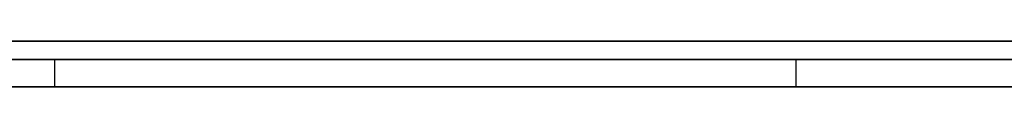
# Model space of a CAD drawing. Extents: x -2.05 to 2.05, y 0 to 2.3.
# Tile 20 of 74: x 0.858897 to 0.869696, y 2.219499 to 2.22. Entities that reach past the tile are written whole.
import ezdxf

# ---------------------------------------------------------------- set-up
doc = ezdxf.new("R2010")
doc.units = 0
doc.layers.get('0').update_dxf_attribs({"linetype": 'CONTINUOUS'})

# ---------------------------------------------------------------- blocks, each defined once
blk = doc.blocks.new('*U1')
at = {"extrusion": (0, 1, 0)}
for p, q in [((1.978, 2.219999, -0.83), (-1.978, 2.219999, -0.83)), ((-1.978, 2.219999, 0.83), (1.978, 2.219999, 0.83)), ((0.708, 2.219999, -0.705), (1.628, 2.219999, -0.705)), ((1.628, 2.219999, -0.405), (0.708, 2.219999, -0.405)), ((1.628, 2.219799, -0.705), (0.708, 2.219799, -0.705)), ((0.708, 2.219799, -0.405), (1.628, 2.219799, -0.405)), ((0.86741, 2.219799, -0.611024), (0.839687, 2.219799, -0.491024)), ((0.845271, 2.219799, -0.611024), (0.86741, 2.219799, -0.611024)), ((0.859279, 2.219799, -0.491024), (0.930691, 2.219799, -0.611024)), ((0.876128, 2.219799, -0.491024), (0.859279, 2.219799, -0.491024)), ((0.839687, 2.219499, -0.491024), (0.86741, 2.219499, -0.611024)), ((0.86741, 2.219499, -0.611024), (0.845271, 2.219499, -0.611024)), ((0.930691, 2.219499, -0.611024), (0.859279, 2.219499, -0.491024)), ((0.859279, 2.219499, -0.491024), (0.876128, 2.219499, -0.491024))]:
    blk.add_line(p, q, dxfattribs=at)
for p, q in [((1.978, 2.219999, -0.83), (-1.978, 2.219999, -0.83)), ((0.708, 2.219999, -0.705), (1.628, 2.219999, -0.705)), ((1.628, 2.219799, -0.705), (0.708, 2.219799, -0.705)), ((0.845271, 2.219799, -0.611024), (0.86741, 2.219799, -0.611024)), ((0.86741, 2.219799, -0.611024), (0.86741, 2.219499, -0.611024)), ((0.86741, 2.219499, -0.611024), (0.845271, 2.219499, -0.611024))]:
    blk.add_line(p, q)
at = {"extrusion": (0, 0, -1)}
for p, q in [((-1.978, 2.219999, 0.83), (1.978, 2.219999, 0.83)), ((1.628, 2.219999, -0.405), (0.708, 2.219999, -0.405)), ((0.708, 2.219799, -0.405), (1.628, 2.219799, -0.405)), ((0.876128, 2.219799, -0.491024), (0.859279, 2.219799, -0.491024)), ((0.859279, 2.219799, -0.491024), (0.859279, 2.219499, -0.491024)), ((0.859279, 2.219499, -0.491024), (0.876128, 2.219499, -0.491024))]:
    blk.add_line(p, q, dxfattribs=at)
at = {"extrusion": (-0.974338, 0, -0.225092)}
for p, q in [((0.86741, 2.219799, -0.611024), (0.839687, 2.219799, -0.491024)), ((0.86741, 2.219799, -0.611024), (0.86741, 2.219499, -0.611024)), ((0.839687, 2.219499, -0.491024), (0.86741, 2.219499, -0.611024))]:
    blk.add_line(p, q, dxfattribs=at)
at = {"extrusion": (0.859344, 0, 0.511398)}
for p, q in [((0.859279, 2.219799, -0.491024), (0.930691, 2.219799, -0.611024)), ((0.859279, 2.219799, -0.491024), (0.859279, 2.219499, -0.491024)), ((0.930691, 2.219499, -0.611024), (0.859279, 2.219499, -0.491024))]:
    blk.add_line(p, q, dxfattribs=at)
for points in [[(0.869696, 2.22, -0.241578), (0.869696, 2.22, -0.24135), (0.869694, 2.22, -0.241122), (0.869692, 2.22, -0.240895), (0.869688, 2.22, -0.240668), (0.869683, 2.22, -0.240442), (0.869678, 2.22, -0.240216), (0.869671, 2.22, -0.239991), (0.869663, 2.22, -0.239766), (0.869654, 2.22, -0.239541), (0.869644, 2.22, -0.239317), (0.869633, 2.22, -0.239093), (0.869621, 2.22, -0.23887), (0.869608, 2.22, -0.238647), (0.869594, 2.22, -0.238425), (0.869579, 2.22, -0.238203), (0.869563, 2.22, -0.237982), (0.869546, 2.22, -0.237761), (0.869528, 2.22, -0.23754), (0.869509, 2.22, -0.23732), (0.869489, 2.22, -0.2371), (0.869467, 2.22, -0.236881), (0.869445, 2.22, -0.236663), (0.869422, 2.22, -0.236444), (0.869397, 2.22, -0.236227), (0.869372, 2.22, -0.236009), (0.869345, 2.22, -0.235792), (0.869318, 2.22, -0.235576), (0.869289, 2.22, -0.23536), (0.86926, 2.22, -0.235144), (0.869229, 2.22, -0.234929), (0.869197, 2.22, -0.234715), (0.869165, 2.22, -0.2345), (0.869131, 2.22, -0.234287), (0.869096, 2.22, -0.234073), (0.86906, 2.22, -0.233861), (0.869023, 2.22, -0.233648), (0.868986, 2.22, -0.233436), (0.868947, 2.22, -0.233225), (0.868907, 2.22, -0.233014), (0.868866, 2.22, -0.232803), (0.868824, 2.22, -0.232593), (0.86878, 2.22, -0.232383), (0.868736, 2.22, -0.232174), (0.868691, 2.22, -0.231965), (0.868645, 2.22, -0.231757), (0.868598, 2.22, -0.231549), (0.868549, 2.22, -0.231342), (0.8685, 2.22, -0.231135), (0.86845, 2.22, -0.230928), (0.868398, 2.22, -0.230722), (0.868346, 2.22, -0.230517), (0.868292, 2.22, -0.230311), (0.868238, 2.22, -0.230107), (0.868182, 2.22, -0.229902), (0.868126, 2.22, -0.229699), (0.868068, 2.22, -0.229495), (0.86801, 2.22, -0.229292), (0.86795, 2.22, -0.22909), (0.867889, 2.22, -0.228888), (0.867827, 2.22, -0.228686), (0.867765, 2.22, -0.228485), (0.867701, 2.22, -0.228284), (0.867636, 2.22, -0.228084), (0.86757, 2.22, -0.227885), (0.867503, 2.22, -0.227685), (0.867435, 2.22, -0.227486), (0.867366, 2.22, -0.227288), (0.867296, 2.22, -0.22709), (0.867225, 2.22, -0.226893), (0.867152, 2.22, -0.226695), (0.867079, 2.22, -0.226499), (0.867005, 2.22, -0.226303), (0.86693, 2.22, -0.226107), (0.866853, 2.22, -0.225912), (0.866776, 2.22, -0.225717), (0.866698, 2.22, -0.225523), (0.866618, 2.22, -0.225329), (0.866538, 2.22, -0.225135), (0.866456, 2.22, -0.224942), (0.866374, 2.22, -0.22475), (0.86629, 2.22, -0.224558), (0.866206, 2.22, -0.224366), (0.86612, 2.22, -0.224175), (0.866033, 2.22, -0.223984), (0.865945, 2.22, -0.223794), (0.865857, 2.22, -0.223604), (0.865767, 2.22, -0.223415), (0.865676, 2.22, -0.223226), (0.865584, 2.22, -0.223037), (0.865491, 2.22, -0.222849), (0.865397, 2.22, -0.222662), (0.865302, 2.22, -0.222475), (0.865206, 2.22, -0.222288), (0.865109, 2.22, -0.222102), (0.865011, 2.22, -0.221916), (0.864912, 2.22, -0.221731), (0.864812, 2.22, -0.221546), (0.864711, 2.22, -0.221363), (0.86461, 2.22, -0.22118), (0.864508, 2.22, -0.220998), (0.864406, 2.22, -0.220817), (0.864302, 2.22, -0.220637), (0.864198, 2.22, -0.220458), (0.864094, 2.22, -0.220279), (0.863988, 2.22, -0.220102), (0.863882, 2.22, -0.219925), (0.863775, 2.22, -0.219749), (0.863668, 2.22, -0.219574), (0.86356, 2.22, -0.2194), (0.863451, 2.22, -0.219227), (0.863341, 2.22, -0.219055), (0.863231, 2.22, -0.218883), (0.86312, 2.22, -0.218713), (0.863008, 2.22, -0.218543), (0.862896, 2.22, -0.218374), (0.862783, 2.22, -0.218206), (0.862669, 2.22, -0.218039), (0.862555, 2.22, -0.217873), (0.86244, 2.22, -0.217707), (0.862324, 2.22, -0.217543), (0.862207, 2.22, -0.217379), (0.86209, 2.22, -0.217216), (0.861972, 2.22, -0.217055), (0.861854, 2.22, -0.216893), (0.861734, 2.22, -0.216733), (0.861614, 2.22, -0.216574), (0.861494, 2.22, -0.216415), (0.861372, 2.22, -0.216258), (0.86125, 2.22, -0.216101), (0.861127, 2.22, -0.215945), (0.861004, 2.22, -0.21579), (0.86088, 2.22, -0.215636), (0.860755, 2.22, -0.215483), (0.860629, 2.22, -0.215331), (0.860503, 2.22, -0.215179), (0.860376, 2.22, -0.215028), (0.860248, 2.22, -0.214879), (0.86012, 2.22, -0.21473), (0.859991, 2.22, -0.214582), (0.859861, 2.22, -0.214434), (0.859731, 2.22, -0.214288), (0.8596, 2.22, -0.214143), (0.859468, 2.22, -0.213998), (0.859336, 2.22, -0.213854), (0.859202, 2.22, -0.213711), (0.859068, 2.22, -0.213569), (0.858934, 2.22, -0.213428), (0.858799, 2.22, -0.213288)], [(0.869696, 2.22, -0.241578), (0.869696, 2.22, -0.24135), (0.869694, 2.22, -0.241122), (0.869692, 2.22, -0.240895), (0.869688, 2.22, -0.240668), (0.869683, 2.22, -0.240442), (0.869678, 2.22, -0.240216), (0.869671, 2.22, -0.239991), (0.869663, 2.22, -0.239766), (0.869654, 2.22, -0.239541), (0.869644, 2.22, -0.239317), (0.869633, 2.22, -0.239093), (0.869621, 2.22, -0.23887), (0.869608, 2.22, -0.238647), (0.869594, 2.22, -0.238425), (0.869579, 2.22, -0.238203), (0.869563, 2.22, -0.237982), (0.869546, 2.22, -0.237761), (0.869528, 2.22, -0.23754), (0.869509, 2.22, -0.23732), (0.869489, 2.22, -0.2371), (0.869467, 2.22, -0.236881), (0.869445, 2.22, -0.236663), (0.869422, 2.22, -0.236444), (0.869397, 2.22, -0.236227), (0.869372, 2.22, -0.236009), (0.869345, 2.22, -0.235792), (0.869318, 2.22, -0.235576), (0.869289, 2.22, -0.23536), (0.86926, 2.22, -0.235144), (0.869229, 2.22, -0.234929), (0.869197, 2.22, -0.234715), (0.869165, 2.22, -0.2345), (0.869131, 2.22, -0.234287), (0.869096, 2.22, -0.234073), (0.86906, 2.22, -0.233861), (0.869023, 2.22, -0.233648), (0.868986, 2.22, -0.233436), (0.868947, 2.22, -0.233225), (0.868907, 2.22, -0.233014), (0.868866, 2.22, -0.232803), (0.868824, 2.22, -0.232593), (0.86878, 2.22, -0.232383), (0.868736, 2.22, -0.232174), (0.868691, 2.22, -0.231965), (0.868645, 2.22, -0.231757), (0.868598, 2.22, -0.231549), (0.868549, 2.22, -0.231342), (0.8685, 2.22, -0.231135), (0.86845, 2.22, -0.230928), (0.868398, 2.22, -0.230722), (0.868346, 2.22, -0.230517), (0.868292, 2.22, -0.230311), (0.868238, 2.22, -0.230107), (0.868182, 2.22, -0.229902), (0.868126, 2.22, -0.229699), (0.868068, 2.22, -0.229495), (0.86801, 2.22, -0.229292), (0.86795, 2.22, -0.22909), (0.867889, 2.22, -0.228888), (0.867827, 2.22, -0.228686), (0.867765, 2.22, -0.228485), (0.867701, 2.22, -0.228284), (0.867636, 2.22, -0.228084), (0.86757, 2.22, -0.227885), (0.867503, 2.22, -0.227685), (0.867435, 2.22, -0.227486), (0.867366, 2.22, -0.227288), (0.867296, 2.22, -0.22709), (0.867225, 2.22, -0.226893), (0.867152, 2.22, -0.226695), (0.867079, 2.22, -0.226499), (0.867005, 2.22, -0.226303), (0.86693, 2.22, -0.226107), (0.866853, 2.22, -0.225912), (0.866776, 2.22, -0.225717), (0.866698, 2.22, -0.225523), (0.866618, 2.22, -0.225329), (0.866538, 2.22, -0.225135), (0.866456, 2.22, -0.224942), (0.866374, 2.22, -0.22475), (0.86629, 2.22, -0.224558), (0.866206, 2.22, -0.224366), (0.86612, 2.22, -0.224175), (0.866033, 2.22, -0.223984), (0.865945, 2.22, -0.223794), (0.865857, 2.22, -0.223604), (0.865767, 2.22, -0.223415), (0.865676, 2.22, -0.223226), (0.865584, 2.22, -0.223037), (0.865491, 2.22, -0.222849), (0.865397, 2.22, -0.222662), (0.865302, 2.22, -0.222475), (0.865206, 2.22, -0.222288), (0.865109, 2.22, -0.222102), (0.865011, 2.22, -0.221916), (0.864912, 2.22, -0.221731), (0.864812, 2.22, -0.221546), (0.864711, 2.22, -0.221363), (0.86461, 2.22, -0.22118), (0.864508, 2.22, -0.220998), (0.864406, 2.22, -0.220817), (0.864302, 2.22, -0.220637), (0.864198, 2.22, -0.220458), (0.864094, 2.22, -0.220279), (0.863988, 2.22, -0.220102), (0.863882, 2.22, -0.219925), (0.863775, 2.22, -0.219749), (0.863668, 2.22, -0.219574), (0.86356, 2.22, -0.2194), (0.863451, 2.22, -0.219227), (0.863341, 2.22, -0.219055), (0.863231, 2.22, -0.218883), (0.86312, 2.22, -0.218713), (0.863008, 2.22, -0.218543), (0.862896, 2.22, -0.218374), (0.862783, 2.22, -0.218206), (0.862669, 2.22, -0.218039), (0.862555, 2.22, -0.217873), (0.86244, 2.22, -0.217707), (0.862324, 2.22, -0.217543), (0.862207, 2.22, -0.217379), (0.86209, 2.22, -0.217216), (0.861972, 2.22, -0.217055), (0.861854, 2.22, -0.216893), (0.861734, 2.22, -0.216733), (0.861614, 2.22, -0.216574), (0.861494, 2.22, -0.216415), (0.861372, 2.22, -0.216258), (0.86125, 2.22, -0.216101), (0.861127, 2.22, -0.215945), (0.861004, 2.22, -0.21579), (0.86088, 2.22, -0.215636), (0.860755, 2.22, -0.215483), (0.860629, 2.22, -0.215331), (0.860503, 2.22, -0.215179), (0.860376, 2.22, -0.215028), (0.860248, 2.22, -0.214879), (0.86012, 2.22, -0.21473), (0.859991, 2.22, -0.214582), (0.859861, 2.22, -0.214434), (0.859731, 2.22, -0.214288), (0.8596, 2.22, -0.214143), (0.859468, 2.22, -0.213998), (0.859336, 2.22, -0.213854), (0.859202, 2.22, -0.213711), (0.859068, 2.22, -0.213569), (0.858934, 2.22, -0.213428), (0.858799, 2.22, -0.213288)], [(0.858876, 2.22, -0.270204), (0.859013, 2.22, -0.270066), (0.85915, 2.22, -0.269927), (0.859286, 2.22, -0.269787), (0.859421, 2.22, -0.269646), (0.859555, 2.22, -0.269505), (0.859689, 2.22, -0.269363), (0.859821, 2.22, -0.26922), (0.859953, 2.22, -0.269077), (0.860085, 2.22, -0.268932), (0.860215, 2.22, -0.268787), (0.860345, 2.22, -0.268642), (0.860473, 2.22, -0.268495), (0.860601, 2.22, -0.268348), (0.860729, 2.22, -0.2682), (0.860855, 2.22, -0.268051), (0.860981, 2.22, -0.267902), (0.861106, 2.22, -0.267751), (0.86123, 2.22, -0.2676), (0.861353, 2.22, -0.267449), (0.861476, 2.22, -0.267296), (0.861597, 2.22, -0.267143), (0.861718, 2.22, -0.266989), (0.861838, 2.22, -0.266834), (0.861958, 2.22, -0.266679), (0.862076, 2.22, -0.266523), (0.862194, 2.22, -0.266366), (0.862311, 2.22, -0.266208), (0.862427, 2.22, -0.26605), (0.862543, 2.22, -0.26589), (0.862657, 2.22, -0.26573), (0.862771, 2.22, -0.26557), (0.862884, 2.22, -0.265408), (0.862997, 2.22, -0.265246), (0.863108, 2.22, -0.265083), (0.863219, 2.22, -0.26492), (0.863329, 2.22, -0.264755), (0.863438, 2.22, -0.26459), (0.863546, 2.22, -0.264424), (0.863654, 2.22, -0.264258), (0.863761, 2.22, -0.26409), (0.863867, 2.22, -0.263922), (0.863972, 2.22, -0.263753), (0.864076, 2.22, -0.263584), (0.86418, 2.22, -0.263413), (0.864283, 2.22, -0.263242), (0.864385, 2.22, -0.26307), (0.864486, 2.22, -0.262898), (0.864586, 2.22, -0.262724), (0.864686, 2.22, -0.26255), (0.864785, 2.22, -0.262376), (0.864883, 2.22, -0.2622), (0.86498, 2.22, -0.262024), (0.865077, 2.22, -0.261847), (0.865173, 2.22, -0.261669), (0.865267, 2.22, -0.26149), (0.865361, 2.22, -0.261311), (0.865454, 2.22, -0.261131), (0.865545, 2.22, -0.260951), (0.865636, 2.22, -0.260769), (0.865726, 2.22, -0.260587), (0.865815, 2.22, -0.260405), (0.865902, 2.22, -0.260221), (0.865989, 2.22, -0.260037), (0.866075, 2.22, -0.259852), (0.866159, 2.22, -0.259667), (0.866243, 2.22, -0.259481), (0.866326, 2.22, -0.259294), (0.866408, 2.22, -0.259106), (0.866488, 2.22, -0.258918), (0.866568, 2.22, -0.258729), (0.866647, 2.22, -0.258539), (0.866724, 2.22, -0.258349), (0.866801, 2.22, -0.258157), (0.866877, 2.22, -0.257966), (0.866951, 2.22, -0.257773), (0.867025, 2.22, -0.25758), (0.867098, 2.22, -0.257386), (0.867169, 2.22, -0.257191), (0.86724, 2.22, -0.256996), (0.86731, 2.22, -0.2568), (0.867378, 2.22, -0.256603), (0.867446, 2.22, -0.256406), (0.867513, 2.22, -0.256208), (0.867578, 2.22, -0.256009), (0.867643, 2.22, -0.255809), (0.867707, 2.22, -0.255609), (0.867769, 2.22, -0.255408), (0.867831, 2.22, -0.255206), (0.867892, 2.22, -0.255004), (0.867951, 2.22, -0.254801), (0.86801, 2.22, -0.254597), (0.868068, 2.22, -0.254393), (0.868124, 2.22, -0.254187), (0.86818, 2.22, -0.253982), (0.868235, 2.22, -0.253775), (0.868288, 2.22, -0.253568), (0.868341, 2.22, -0.25336), (0.868393, 2.22, -0.253151), (0.868443, 2.22, -0.252942), (0.868493, 2.22, -0.252732), (0.868541, 2.22, -0.252521), (0.868589, 2.22, -0.252309), (0.868636, 2.22, -0.252097), (0.868681, 2.22, -0.251884), (0.868726, 2.22, -0.251671), (0.868769, 2.22, -0.251456), (0.868812, 2.22, -0.251241), (0.868854, 2.22, -0.251026), (0.868894, 2.22, -0.250809), (0.868934, 2.22, -0.250592), (0.868972, 2.22, -0.250374), (0.86901, 2.22, -0.250156), (0.869047, 2.22, -0.249937), (0.869082, 2.22, -0.249717), (0.869117, 2.22, -0.249496), (0.86915, 2.22, -0.249275), (0.869183, 2.22, -0.249053), (0.869215, 2.22, -0.24883), (0.869245, 2.22, -0.248607), (0.869275, 2.22, -0.248383), (0.869303, 2.22, -0.248158), (0.869331, 2.22, -0.247932), (0.869357, 2.22, -0.247706), (0.869383, 2.22, -0.247479), (0.869408, 2.22, -0.247252), (0.869431, 2.22, -0.247023), (0.869454, 2.22, -0.246794), (0.869475, 2.22, -0.246565), (0.869496, 2.22, -0.246334), (0.869515, 2.22, -0.246103), (0.869534, 2.22, -0.245871), (0.869551, 2.22, -0.245639), (0.869568, 2.22, -0.245405), (0.869583, 2.22, -0.245172), (0.869598, 2.22, -0.244937), (0.869612, 2.22, -0.244702), (0.869624, 2.22, -0.244466), (0.869636, 2.22, -0.244229), (0.869646, 2.22, -0.243991), (0.869656, 2.22, -0.243753), (0.869664, 2.22, -0.243514), (0.869672, 2.22, -0.243275), (0.869678, 2.22, -0.243035), (0.869684, 2.22, -0.242794), (0.869688, 2.22, -0.242552), (0.869692, 2.22, -0.24231), (0.869694, 2.22, -0.242066), (0.869696, 2.22, -0.241823), (0.869696, 2.22, -0.241578)], [(0.858876, 2.22, -0.270204), (0.859013, 2.22, -0.270066), (0.85915, 2.22, -0.269927), (0.859286, 2.22, -0.269787), (0.859421, 2.22, -0.269646), (0.859555, 2.22, -0.269505), (0.859689, 2.22, -0.269363), (0.859821, 2.22, -0.26922), (0.859953, 2.22, -0.269077), (0.860085, 2.22, -0.268932), (0.860215, 2.22, -0.268787), (0.860345, 2.22, -0.268642), (0.860473, 2.22, -0.268495), (0.860601, 2.22, -0.268348), (0.860729, 2.22, -0.2682), (0.860855, 2.22, -0.268051), (0.860981, 2.22, -0.267902), (0.861106, 2.22, -0.267751), (0.86123, 2.22, -0.2676), (0.861353, 2.22, -0.267449), (0.861476, 2.22, -0.267296), (0.861597, 2.22, -0.267143), (0.861718, 2.22, -0.266989), (0.861838, 2.22, -0.266834), (0.861958, 2.22, -0.266679), (0.862076, 2.22, -0.266523), (0.862194, 2.22, -0.266366), (0.862311, 2.22, -0.266208), (0.862427, 2.22, -0.26605), (0.862543, 2.22, -0.26589), (0.862657, 2.22, -0.26573), (0.862771, 2.22, -0.26557), (0.862884, 2.22, -0.265408), (0.862997, 2.22, -0.265246), (0.863108, 2.22, -0.265083), (0.863219, 2.22, -0.26492), (0.863329, 2.22, -0.264755), (0.863438, 2.22, -0.26459), (0.863546, 2.22, -0.264424), (0.863654, 2.22, -0.264258), (0.863761, 2.22, -0.26409), (0.863867, 2.22, -0.263922), (0.863972, 2.22, -0.263753), (0.864076, 2.22, -0.263584), (0.86418, 2.22, -0.263413), (0.864283, 2.22, -0.263242), (0.864385, 2.22, -0.26307), (0.864486, 2.22, -0.262898), (0.864586, 2.22, -0.262724), (0.864686, 2.22, -0.26255), (0.864785, 2.22, -0.262376), (0.864883, 2.22, -0.2622), (0.86498, 2.22, -0.262024), (0.865077, 2.22, -0.261847), (0.865173, 2.22, -0.261669), (0.865267, 2.22, -0.26149), (0.865361, 2.22, -0.261311), (0.865454, 2.22, -0.261131), (0.865545, 2.22, -0.260951), (0.865636, 2.22, -0.260769), (0.865726, 2.22, -0.260587), (0.865815, 2.22, -0.260405), (0.865902, 2.22, -0.260221), (0.865989, 2.22, -0.260037), (0.866075, 2.22, -0.259852), (0.866159, 2.22, -0.259667), (0.866243, 2.22, -0.259481), (0.866326, 2.22, -0.259294), (0.866408, 2.22, -0.259106), (0.866488, 2.22, -0.258918), (0.866568, 2.22, -0.258729), (0.866647, 2.22, -0.258539), (0.866724, 2.22, -0.258349), (0.866801, 2.22, -0.258157), (0.866877, 2.22, -0.257966), (0.866951, 2.22, -0.257773), (0.867025, 2.22, -0.25758), (0.867098, 2.22, -0.257386), (0.867169, 2.22, -0.257191), (0.86724, 2.22, -0.256996), (0.86731, 2.22, -0.2568), (0.867378, 2.22, -0.256603), (0.867446, 2.22, -0.256406), (0.867513, 2.22, -0.256208), (0.867578, 2.22, -0.256009), (0.867643, 2.22, -0.255809), (0.867707, 2.22, -0.255609), (0.867769, 2.22, -0.255408), (0.867831, 2.22, -0.255206), (0.867892, 2.22, -0.255004), (0.867951, 2.22, -0.254801), (0.86801, 2.22, -0.254597), (0.868068, 2.22, -0.254393), (0.868124, 2.22, -0.254187), (0.86818, 2.22, -0.253982), (0.868235, 2.22, -0.253775), (0.868288, 2.22, -0.253568), (0.868341, 2.22, -0.25336), (0.868393, 2.22, -0.253151), (0.868443, 2.22, -0.252942), (0.868493, 2.22, -0.252732), (0.868541, 2.22, -0.252521), (0.868589, 2.22, -0.252309), (0.868636, 2.22, -0.252097), (0.868681, 2.22, -0.251884), (0.868726, 2.22, -0.251671), (0.868769, 2.22, -0.251456), (0.868812, 2.22, -0.251241), (0.868854, 2.22, -0.251026), (0.868894, 2.22, -0.250809), (0.868934, 2.22, -0.250592), (0.868972, 2.22, -0.250374), (0.86901, 2.22, -0.250156), (0.869047, 2.22, -0.249937), (0.869082, 2.22, -0.249717), (0.869117, 2.22, -0.249496), (0.86915, 2.22, -0.249275), (0.869183, 2.22, -0.249053), (0.869215, 2.22, -0.24883), (0.869245, 2.22, -0.248607), (0.869275, 2.22, -0.248383), (0.869303, 2.22, -0.248158), (0.869331, 2.22, -0.247932), (0.869357, 2.22, -0.247706), (0.869383, 2.22, -0.247479), (0.869408, 2.22, -0.247252), (0.869431, 2.22, -0.247023), (0.869454, 2.22, -0.246794), (0.869475, 2.22, -0.246565), (0.869496, 2.22, -0.246334), (0.869515, 2.22, -0.246103), (0.869534, 2.22, -0.245871), (0.869551, 2.22, -0.245639), (0.869568, 2.22, -0.245405), (0.869583, 2.22, -0.245172), (0.869598, 2.22, -0.244937), (0.869612, 2.22, -0.244702), (0.869624, 2.22, -0.244466), (0.869636, 2.22, -0.244229), (0.869646, 2.22, -0.243991), (0.869656, 2.22, -0.243753), (0.869664, 2.22, -0.243514), (0.869672, 2.22, -0.243275), (0.869678, 2.22, -0.243035), (0.869684, 2.22, -0.242794), (0.869688, 2.22, -0.242552), (0.869692, 2.22, -0.24231), (0.869694, 2.22, -0.242066), (0.869696, 2.22, -0.241823), (0.869696, 2.22, -0.241578)], [(0.858882, 2.2195, -0.213374), (0.859084, 2.2195, -0.213586), (0.859285, 2.2195, -0.2138), (0.859485, 2.2195, -0.214016), (0.859683, 2.2195, -0.214234), (0.859879, 2.2195, -0.214454), (0.860073, 2.2195, -0.214676), (0.860267, 2.2195, -0.2149), (0.860458, 2.2195, -0.215126), (0.860648, 2.2195, -0.215353), (0.860836, 2.2195, -0.215583), (0.861023, 2.2195, -0.215815), (0.861209, 2.2195, -0.216048), (0.861392, 2.2195, -0.216284), (0.861574, 2.2195, -0.216521), (0.861755, 2.2195, -0.216761), (0.861934, 2.2195, -0.217002), (0.862111, 2.2195, -0.217246), (0.862287, 2.2195, -0.217491), (0.862461, 2.2195, -0.217739), (0.862634, 2.2195, -0.217988), (0.862805, 2.2195, -0.218239), (0.862975, 2.2195, -0.218492), (0.863143, 2.2195, -0.218748), (0.863309, 2.2195, -0.219005), (0.863474, 2.2195, -0.219264), (0.863637, 2.2195, -0.219525), (0.863799, 2.2195, -0.219788), (0.863959, 2.2195, -0.220053), (0.864118, 2.2195, -0.22032), (0.864275, 2.2195, -0.220589), (0.86443, 2.2195, -0.22086), (0.864584, 2.2195, -0.221133), (0.864736, 2.2195, -0.221407), (0.864887, 2.2195, -0.221684), (0.865036, 2.2195, -0.221963), (0.865183, 2.2195, -0.222242), (0.865327, 2.2195, -0.222523), (0.865469, 2.2195, -0.222805), (0.865609, 2.2195, -0.223088), (0.865746, 2.2195, -0.223372), (0.865881, 2.2195, -0.223656), (0.866014, 2.2195, -0.223942), (0.866144, 2.2195, -0.224229), (0.866272, 2.2195, -0.224517), (0.866398, 2.2195, -0.224806), (0.866521, 2.2195, -0.225096), (0.866642, 2.2195, -0.225387), (0.866761, 2.2195, -0.225679), (0.866877, 2.2195, -0.225972), (0.866991, 2.2195, -0.226266), (0.867102, 2.2195, -0.226561), (0.867212, 2.2195, -0.226857), (0.867318, 2.2195, -0.227154), (0.867423, 2.2195, -0.227452), (0.867525, 2.2195, -0.227751), (0.867625, 2.2195, -0.228051), (0.867722, 2.2195, -0.228352), (0.867818, 2.2195, -0.228655), (0.86791, 2.2195, -0.228958), (0.868001, 2.2195, -0.229262), (0.868089, 2.2195, -0.229567), (0.868174, 2.2195, -0.229873), (0.868258, 2.2195, -0.230181), (0.868339, 2.2195, -0.230489), (0.868418, 2.2195, -0.230798), (0.868494, 2.2195, -0.231109), (0.868568, 2.2195, -0.23142), (0.868639, 2.2195, -0.231732), (0.868709, 2.2195, -0.232046), (0.868776, 2.2195, -0.23236), (0.86884, 2.2195, -0.232676), (0.868902, 2.2195, -0.232992), (0.868962, 2.2195, -0.23331), (0.86902, 2.2195, -0.233628), (0.869075, 2.2195, -0.233948), (0.869128, 2.2195, -0.234268), (0.869178, 2.2195, -0.23459), (0.869227, 2.2195, -0.234912), (0.869272, 2.2195, -0.235236), (0.869316, 2.2195, -0.235561), (0.869357, 2.2195, -0.235886), (0.869396, 2.2195, -0.236213), (0.869432, 2.2195, -0.236541), (0.869466, 2.2195, -0.236869), (0.869498, 2.2195, -0.237199), (0.869527, 2.2195, -0.23753), (0.869554, 2.2195, -0.237862), (0.869579, 2.2195, -0.238194), (0.869601, 2.2195, -0.238528), (0.869621, 2.2195, -0.238863), (0.869639, 2.2195, -0.239199), (0.869654, 2.2195, -0.239536), (0.869667, 2.2195, -0.239874), (0.869677, 2.2195, -0.240212), (0.869686, 2.2195, -0.240552), (0.869692, 2.2195, -0.240893), (0.869695, 2.2195, -0.241235), (0.869696, 2.2195, -0.241578)], [(0.858882, 2.2195, -0.213374), (0.859084, 2.2195, -0.213586), (0.859285, 2.2195, -0.2138), (0.859485, 2.2195, -0.214016), (0.859683, 2.2195, -0.214234), (0.859879, 2.2195, -0.214454), (0.860073, 2.2195, -0.214676), (0.860267, 2.2195, -0.2149), (0.860458, 2.2195, -0.215126), (0.860648, 2.2195, -0.215353), (0.860836, 2.2195, -0.215583), (0.861023, 2.2195, -0.215815), (0.861209, 2.2195, -0.216048), (0.861392, 2.2195, -0.216284), (0.861574, 2.2195, -0.216521), (0.861755, 2.2195, -0.216761), (0.861934, 2.2195, -0.217002), (0.862111, 2.2195, -0.217246), (0.862287, 2.2195, -0.217491), (0.862461, 2.2195, -0.217739), (0.862634, 2.2195, -0.217988), (0.862805, 2.2195, -0.218239), (0.862975, 2.2195, -0.218492), (0.863143, 2.2195, -0.218748), (0.863309, 2.2195, -0.219005), (0.863474, 2.2195, -0.219264), (0.863637, 2.2195, -0.219525), (0.863799, 2.2195, -0.219788), (0.863959, 2.2195, -0.220053), (0.864118, 2.2195, -0.22032), (0.864275, 2.2195, -0.220589), (0.86443, 2.2195, -0.22086), (0.864584, 2.2195, -0.221133), (0.864736, 2.2195, -0.221407), (0.864887, 2.2195, -0.221684), (0.865036, 2.2195, -0.221963), (0.865183, 2.2195, -0.222242), (0.865327, 2.2195, -0.222523), (0.865469, 2.2195, -0.222805), (0.865609, 2.2195, -0.223088), (0.865746, 2.2195, -0.223372), (0.865881, 2.2195, -0.223656), (0.866014, 2.2195, -0.223942), (0.866144, 2.2195, -0.224229), (0.866272, 2.2195, -0.224517), (0.866398, 2.2195, -0.224806), (0.866521, 2.2195, -0.225096), (0.866642, 2.2195, -0.225387), (0.866761, 2.2195, -0.225679), (0.866877, 2.2195, -0.225972), (0.866991, 2.2195, -0.226266), (0.867102, 2.2195, -0.226561), (0.867212, 2.2195, -0.226857), (0.867318, 2.2195, -0.227154), (0.867423, 2.2195, -0.227452), (0.867525, 2.2195, -0.227751), (0.867625, 2.2195, -0.228051), (0.867722, 2.2195, -0.228352), (0.867818, 2.2195, -0.228655), (0.86791, 2.2195, -0.228958), (0.868001, 2.2195, -0.229262), (0.868089, 2.2195, -0.229567), (0.868174, 2.2195, -0.229873), (0.868258, 2.2195, -0.230181), (0.868339, 2.2195, -0.230489), (0.868418, 2.2195, -0.230798), (0.868494, 2.2195, -0.231109), (0.868568, 2.2195, -0.23142), (0.868639, 2.2195, -0.231732), (0.868709, 2.2195, -0.232046), (0.868776, 2.2195, -0.23236), (0.86884, 2.2195, -0.232676), (0.868902, 2.2195, -0.232992), (0.868962, 2.2195, -0.23331), (0.86902, 2.2195, -0.233628), (0.869075, 2.2195, -0.233948), (0.869128, 2.2195, -0.234268), (0.869178, 2.2195, -0.23459), (0.869227, 2.2195, -0.234912), (0.869272, 2.2195, -0.235236), (0.869316, 2.2195, -0.235561), (0.869357, 2.2195, -0.235886), (0.869396, 2.2195, -0.236213), (0.869432, 2.2195, -0.236541), (0.869466, 2.2195, -0.236869), (0.869498, 2.2195, -0.237199), (0.869527, 2.2195, -0.23753), (0.869554, 2.2195, -0.237862), (0.869579, 2.2195, -0.238194), (0.869601, 2.2195, -0.238528), (0.869621, 2.2195, -0.238863), (0.869639, 2.2195, -0.239199), (0.869654, 2.2195, -0.239536), (0.869667, 2.2195, -0.239874), (0.869677, 2.2195, -0.240212), (0.869686, 2.2195, -0.240552), (0.869692, 2.2195, -0.240893), (0.869695, 2.2195, -0.241235), (0.869696, 2.2195, -0.241578)], [(0.869696, 2.2195, -0.241578), (0.869695, 2.2195, -0.241946), (0.869692, 2.2195, -0.242311), (0.869686, 2.2195, -0.242676), (0.869678, 2.2195, -0.243038), (0.869668, 2.2195, -0.243399), (0.869655, 2.2195, -0.243759), (0.869641, 2.2195, -0.244117), (0.869624, 2.2195, -0.244473), (0.869604, 2.2195, -0.244828), (0.869583, 2.2195, -0.245181), (0.869559, 2.2195, -0.245532), (0.869533, 2.2195, -0.245882), (0.869505, 2.2195, -0.246231), (0.869474, 2.2195, -0.246577), (0.869441, 2.2195, -0.246922), (0.869406, 2.2195, -0.247266), (0.869369, 2.2195, -0.247608), (0.869329, 2.2195, -0.247948), (0.869287, 2.2195, -0.248287), (0.869243, 2.2195, -0.248624), (0.869196, 2.2195, -0.24896), (0.869148, 2.2195, -0.249294), (0.869096, 2.2195, -0.249627), (0.869043, 2.2195, -0.249958), (0.868988, 2.2195, -0.250287), (0.86893, 2.2195, -0.250615), (0.86887, 2.2195, -0.250941), (0.868807, 2.2195, -0.251265), (0.868743, 2.2195, -0.251588), (0.868676, 2.2195, -0.25191), (0.868607, 2.2195, -0.252229), (0.868535, 2.2195, -0.252547), (0.868462, 2.2195, -0.252864), (0.868386, 2.2195, -0.253179), (0.868307, 2.2195, -0.253493), (0.868227, 2.2195, -0.253804), (0.868144, 2.2195, -0.254115), (0.868059, 2.2195, -0.254423), (0.867972, 2.2195, -0.25473), (0.867882, 2.2195, -0.255036), (0.86779, 2.2195, -0.25534), (0.867696, 2.2195, -0.255642), (0.8676, 2.2195, -0.255943), (0.867501, 2.2195, -0.256242), (0.8674, 2.2195, -0.256539), (0.867297, 2.2195, -0.256835), (0.867192, 2.2195, -0.25713), (0.867084, 2.2195, -0.257423), (0.866974, 2.2195, -0.257714), (0.866862, 2.2195, -0.258003), (0.866747, 2.2195, -0.258291), (0.866631, 2.2195, -0.258578), (0.866512, 2.2195, -0.258863), (0.86639, 2.2195, -0.259146), (0.866267, 2.2195, -0.259428), (0.866141, 2.2195, -0.259708), (0.866013, 2.2195, -0.259986), (0.865882, 2.2195, -0.260263), (0.86575, 2.2195, -0.260539), (0.865615, 2.2195, -0.260812), (0.865478, 2.2195, -0.261084), (0.865338, 2.2195, -0.261355), (0.865197, 2.2195, -0.261624), (0.865053, 2.2195, -0.261891), (0.864907, 2.2195, -0.262157), (0.864759, 2.2195, -0.262421), (0.86461, 2.2195, -0.262683), (0.864459, 2.2195, -0.262944), (0.864306, 2.2195, -0.263203), (0.864151, 2.2195, -0.26346), (0.863995, 2.2195, -0.263716), (0.863837, 2.2195, -0.26397), (0.863677, 2.2195, -0.264222), (0.863515, 2.2195, -0.264473), (0.863351, 2.2195, -0.264722), (0.863186, 2.2195, -0.264969), (0.863019, 2.2195, -0.265214), (0.86285, 2.2195, -0.265458), (0.862679, 2.2195, -0.2657), (0.862507, 2.2195, -0.265941), (0.862332, 2.2195, -0.266179), (0.862156, 2.2195, -0.266416), (0.861978, 2.2195, -0.266652), (0.861799, 2.2195, -0.266886), (0.861617, 2.2195, -0.267118), (0.861434, 2.2195, -0.267348), (0.861249, 2.2195, -0.267577), (0.861063, 2.2195, -0.267804), (0.860874, 2.2195, -0.268029), (0.860684, 2.2195, -0.268252), (0.860492, 2.2195, -0.268474), (0.860298, 2.2195, -0.268695), (0.860102, 2.2195, -0.268913), (0.859905, 2.2195, -0.26913), (0.859705, 2.2195, -0.269345), (0.859505, 2.2195, -0.269559), (0.859302, 2.2195, -0.26977), (0.859097, 2.2195, -0.269981), (0.858891, 2.2195, -0.270189)], [(0.869696, 2.2195, -0.241578), (0.869695, 2.2195, -0.241946), (0.869692, 2.2195, -0.242311), (0.869686, 2.2195, -0.242676), (0.869678, 2.2195, -0.243038), (0.869668, 2.2195, -0.243399), (0.869655, 2.2195, -0.243759), (0.869641, 2.2195, -0.244117), (0.869624, 2.2195, -0.244473), (0.869604, 2.2195, -0.244828), (0.869583, 2.2195, -0.245181), (0.869559, 2.2195, -0.245532), (0.869533, 2.2195, -0.245882), (0.869505, 2.2195, -0.246231), (0.869474, 2.2195, -0.246577), (0.869441, 2.2195, -0.246922), (0.869406, 2.2195, -0.247266), (0.869369, 2.2195, -0.247608), (0.869329, 2.2195, -0.247948), (0.869287, 2.2195, -0.248287), (0.869243, 2.2195, -0.248624), (0.869196, 2.2195, -0.24896), (0.869148, 2.2195, -0.249294), (0.869096, 2.2195, -0.249627), (0.869043, 2.2195, -0.249958), (0.868988, 2.2195, -0.250287), (0.86893, 2.2195, -0.250615), (0.86887, 2.2195, -0.250941), (0.868807, 2.2195, -0.251265), (0.868743, 2.2195, -0.251588), (0.868676, 2.2195, -0.25191), (0.868607, 2.2195, -0.252229), (0.868535, 2.2195, -0.252547), (0.868462, 2.2195, -0.252864), (0.868386, 2.2195, -0.253179), (0.868307, 2.2195, -0.253493), (0.868227, 2.2195, -0.253804), (0.868144, 2.2195, -0.254115), (0.868059, 2.2195, -0.254423), (0.867972, 2.2195, -0.25473), (0.867882, 2.2195, -0.255036), (0.86779, 2.2195, -0.25534), (0.867696, 2.2195, -0.255642), (0.8676, 2.2195, -0.255943), (0.867501, 2.2195, -0.256242), (0.8674, 2.2195, -0.256539), (0.867297, 2.2195, -0.256835), (0.867192, 2.2195, -0.25713), (0.867084, 2.2195, -0.257423), (0.866974, 2.2195, -0.257714), (0.866862, 2.2195, -0.258003), (0.866747, 2.2195, -0.258291), (0.866631, 2.2195, -0.258578), (0.866512, 2.2195, -0.258863), (0.86639, 2.2195, -0.259146), (0.866267, 2.2195, -0.259428), (0.866141, 2.2195, -0.259708), (0.866013, 2.2195, -0.259986), (0.865882, 2.2195, -0.260263), (0.86575, 2.2195, -0.260539), (0.865615, 2.2195, -0.260812), (0.865478, 2.2195, -0.261084), (0.865338, 2.2195, -0.261355), (0.865197, 2.2195, -0.261624), (0.865053, 2.2195, -0.261891), (0.864907, 2.2195, -0.262157), (0.864759, 2.2195, -0.262421), (0.86461, 2.2195, -0.262683), (0.864459, 2.2195, -0.262944), (0.864306, 2.2195, -0.263203), (0.864151, 2.2195, -0.26346), (0.863995, 2.2195, -0.263716), (0.863837, 2.2195, -0.26397), (0.863677, 2.2195, -0.264222), (0.863515, 2.2195, -0.264473), (0.863351, 2.2195, -0.264722), (0.863186, 2.2195, -0.264969), (0.863019, 2.2195, -0.265214), (0.86285, 2.2195, -0.265458), (0.862679, 2.2195, -0.2657), (0.862507, 2.2195, -0.265941), (0.862332, 2.2195, -0.266179), (0.862156, 2.2195, -0.266416), (0.861978, 2.2195, -0.266652), (0.861799, 2.2195, -0.266886), (0.861617, 2.2195, -0.267118), (0.861434, 2.2195, -0.267348), (0.861249, 2.2195, -0.267577), (0.861063, 2.2195, -0.267804), (0.860874, 2.2195, -0.268029), (0.860684, 2.2195, -0.268252), (0.860492, 2.2195, -0.268474), (0.860298, 2.2195, -0.268695), (0.860102, 2.2195, -0.268913), (0.859905, 2.2195, -0.26913), (0.859705, 2.2195, -0.269345), (0.859505, 2.2195, -0.269559), (0.859302, 2.2195, -0.26977), (0.859097, 2.2195, -0.269981), (0.858891, 2.2195, -0.270189)]]:
    blk.add_polyline3d(points)

msp = doc.modelspace()

# ---------------------------------------------------------------- block references
msp.add_blockref('*U1', (0, 0))

doc.saveas('drawing.dxf')
